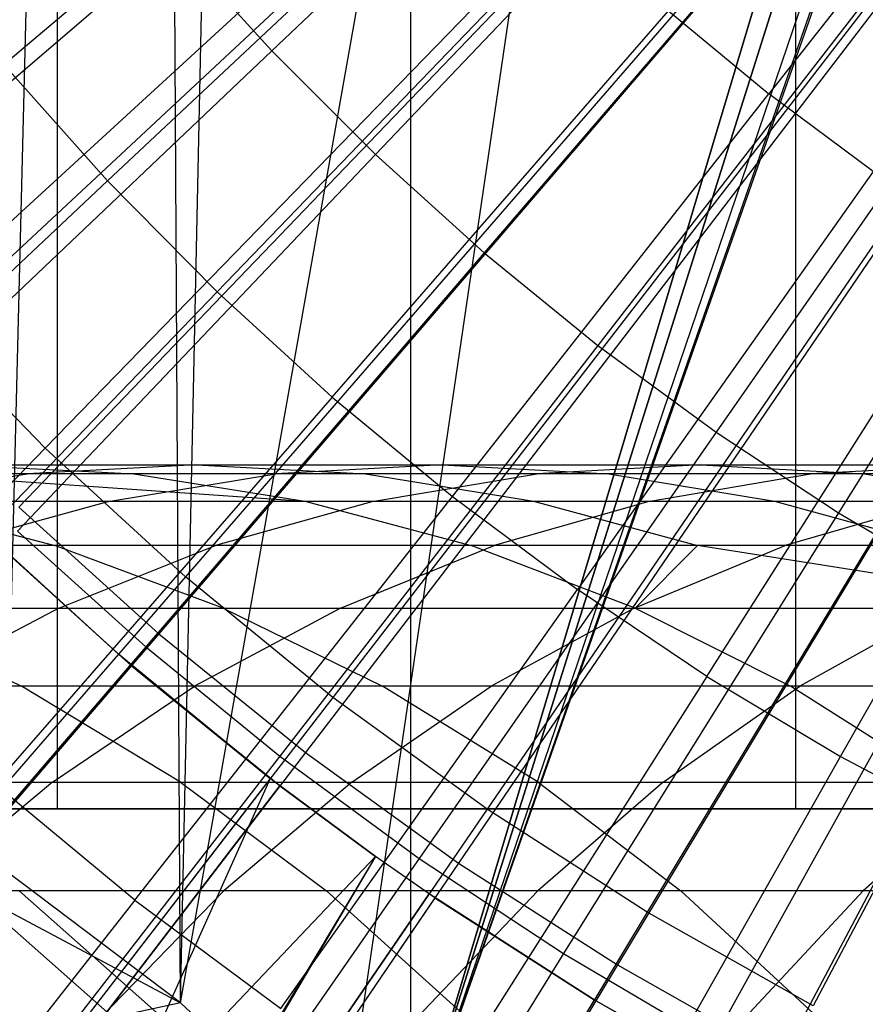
# Model space of a CAD drawing. Extents: x 0.1 to 12.1, y -6 to 6.
# Tile 89 of 256: x 5.377 to 5.623, y -0.857 to -0.57. Entities that reach past the tile are written whole.
import ezdxf

# ---------------------------------------------------------------- set-up
doc = ezdxf.new("R2010")
doc.units = 0
doc.header["$LTSCALE"] = 2.54
doc.layers.get('0').update_dxf_attribs({"linetype": 'CONTINUOUS'})

# ---------------------------------------------------------------- blocks, each defined once
blk = doc.blocks.new('DROPS_COLOR_B-11195_STL')
at = {"color": 0}
for p, q in [((5.42379, -0.85646, 50.97723), (5.73517, 0.89999, 50.9522)), ((5.42379, -0.85646, 50.97723), (5.73517, 0.89999, 50.9522)), ((5.47077, -0.90001, 50.97241), (5.73517, 0.89999, 50.9522)), ((5.47077, -0.90001, 50.97241), (5.73517, 0.89999, 50.9522)), ((5.49074, -0.9, 39.97526), (5.49074, 0.9, 39.97526)), ((5.49074, -0.9, 39.97526), (5.49074, 0.9, 39.97526)), ((5.49074, -0.9, 47.89384), (5.49074, 0.9, 47.89384)), ((5.49074, -0.9, 47.89384), (5.49074, 0.9, 47.89384)), ((5.42379, -0.85646, 50.97723), (5.46099, 0.89016, 50.97338)), ((5.42379, -0.85646, 50.97723), (5.46099, 0.89016, 50.97338)), ((5.37269, -0.81789, 50.9829), (5.41397, 0.84839, 50.97828)), ((5.37269, -0.81789, 50.9829), (5.41397, 0.84839, 50.97828)), ((5.42379, -0.85646, 50.97723), (5.41397, 0.84839, 50.97828)), ((5.42379, -0.85646, 50.97723), (5.41397, 0.84839, 50.97828)), ((5.76, 0, 47.92328), (5.49074, -0.9, 47.89384)), ((5.49074, -0.9, 39.97526), (5.76, 0, 39.94582)), ((5.49074, -0.9, 39.97526), (5.76, 0, 39.94582)), ((5.76, 0, 47.92328), (5.49074, -0.9, 47.89384)), ((5.38796, 0, 20.62866), (5.38796, -0.8, 20.62866)), ((5.38796, 0, 20.62866), (5.38796, -0.8, 20.62866)), ((5.38796, 0, 33.26656), (5.38796, -0.8, 33.26656)), ((5.38796, 0, 33.26656), (5.38796, -0.8, 33.26656)), ((5.60256, 0, 20.53976), (5.60256, -0.8, 20.53976)), ((5.60256, 0, 20.53976), (5.60256, -0.8, 20.53976)), ((5.60256, 0, 33.35545), (5.60256, -0.8, 33.35545)), ((5.60256, 0, 33.35545), (5.60256, -0.8, 33.35545)), ((5.49074, -0.9, 47.89384), (5.76255, -0.039, 47.92347)), ((5.49074, -0.9, 47.89384), (5.76255, -0.039, 47.92347)), ((5.76258, -0.03927, 39.94562), (5.49074, -0.9, 39.97526)), ((5.76258, -0.03927, 39.94562), (5.49074, -0.9, 39.97526)), ((5.77022, -0.07765, 47.92404), (5.49074, -0.9, 47.89384)), ((5.77022, -0.07765, 47.92404), (5.49074, -0.9, 47.89384)), ((5.77022, -0.07765, 39.94506), (5.49074, -0.9, 39.97526)), ((5.77022, -0.07765, 39.94506), (5.49074, -0.9, 39.97526)), ((5.77394, -0.09039, 47.92431), (5.49074, -0.9, 47.89384)), ((5.77394, -0.09039, 47.92431), (5.49074, -0.9, 47.89384)), ((5.77464, -0.09258, 39.94474), (5.49074, -0.9, 39.97526)), ((5.77464, -0.09258, 39.94474), (5.49074, -0.9, 39.97526)), ((5.58207, -0.43864, 1.86697), (5.34587, -0.65542, 1.92723)), ((5.58207, -0.43864, 1.86697), (5.34587, -0.65542, 1.92723)), ((5.60789, -0.46521, 1.86697), (5.38445, -0.69512, 1.92723)), ((5.60789, -0.46521, 1.86697), (5.38445, -0.69512, 1.92723)), ((5.68663, -0.4752, 13.89768), (5.59483, -0.59203, 13.86834)), ((5.68663, -0.4752, 13.89768), (5.59483, -0.59203, 13.86834)), ((5.55946, -0.47584, 13.79951), (5.45031, -0.57959, 13.76702)), ((5.55946, -0.47584, 13.79951), (5.45031, -0.57959, 13.76702)), ((5.3724, -0.58357, 13.83503), (5.48596, -0.4872, 13.86834)), ((5.3724, -0.58357, 13.83503), (5.48596, -0.4872, 13.86834)), ((5.63518, -0.49027, 1.86697), (5.42524, -0.73255, 1.92723)), ((5.63518, -0.49027, 1.86697), (5.42524, -0.73255, 1.92723)), ((5.5842, -0.50058, 13.79951), (5.48045, -0.60972, 13.76702)), ((5.5842, -0.50058, 13.79951), (5.48045, -0.60972, 13.76702)), ((5.40259, -0.61739, 13.83503), (5.51117, -0.51542, 13.86834)), ((5.40259, -0.61739, 13.83503), (5.51117, -0.51542, 13.86834)), ((5.66386, -0.51372, 1.86697), (5.4681, -0.76759, 1.92723)), ((5.66386, -0.51372, 1.86697), (5.4681, -0.76759, 1.92723)), ((5.61017, -0.52404, 13.79951), (5.51208, -0.6383, 13.76702)), ((5.61017, -0.52404, 13.79951), (5.51208, -0.6383, 13.76702)), ((5.69384, -0.5355, 1.86697), (5.51288, -0.80013, 1.92723)), ((5.69384, -0.5355, 1.86697), (5.51288, -0.80013, 1.92723)), ((5.53776, -0.54235, 13.86834), (5.43444, -0.64964, 13.83503)), ((5.53776, -0.54235, 13.86834), (5.43444, -0.64964, 13.83503)), ((5.63728, -0.54615, 13.79951), (5.54511, -0.66523, 13.76702)), ((5.63728, -0.54615, 13.79951), (5.54511, -0.66523, 13.76702)), ((5.42174, -0.54796, 13.76702), (5.30712, -0.64636, 13.73038)), ((5.42174, -0.54796, 13.76702), (5.30712, -0.64636, 13.73038)), ((5.42174, -0.54796, 13.76702), (5.45031, -0.57959, 13.76702)), ((5.42174, -0.54796, 13.76702), (5.45031, -0.57959, 13.76702)), ((5.72501, -0.55553, 1.86697), (5.55945, -0.83006, 1.92723)), ((5.72501, -0.55553, 1.86697), (5.55945, -0.83006, 1.92723)), ((5.66549, -0.56686, 13.79951), (5.57947, -0.69046, 13.76702)), ((5.66549, -0.56686, 13.79951), (5.57947, -0.69046, 13.76702)), ((5.46787, -0.68025, 13.83503), (5.56567, -0.56791, 13.86834)), ((5.46787, -0.68025, 13.83503), (5.56567, -0.56791, 13.86834)), ((5.56567, -0.56791, 13.86834), (5.59483, -0.59203, 13.86834)), ((5.56567, -0.56791, 13.86834), (5.59483, -0.59203, 13.86834)), ((5.75727, -0.57374, 1.86697), (5.60766, -0.85729, 1.92723)), ((5.75727, -0.57374, 1.86697), (5.60766, -0.85729, 1.92723)), ((5.45031, -0.57959, 13.76702), (5.34082, -0.68366, 13.73038)), ((5.45031, -0.57959, 13.76702), (5.34082, -0.68366, 13.73038)), ((5.45031, -0.57959, 13.76702), (5.48045, -0.60972, 13.76702)), ((5.45031, -0.57959, 13.76702), (5.48045, -0.60972, 13.76702)), ((5.3724, -0.58357, 13.83503), (5.40259, -0.61739, 13.83503)), ((5.3724, -0.58357, 13.83503), (5.40259, -0.61739, 13.83503)), ((5.69471, -0.58612, 13.79951), (5.61505, -0.71391, 13.76702)), ((5.69471, -0.58612, 13.79951), (5.61505, -0.71391, 13.76702)), ((5.5028, -0.70915, 13.83503), (5.59483, -0.59203, 13.86834)), ((5.5028, -0.70915, 13.83503), (5.59483, -0.59203, 13.86834)), ((5.62516, -0.61466, 13.86834), (5.59483, -0.59203, 13.86834)), ((5.62516, -0.61466, 13.86834), (5.59483, -0.59203, 13.86834)), ((5.48045, -0.60972, 13.76702), (5.37637, -0.71921, 13.73038)), ((5.48045, -0.60972, 13.76702), (5.37637, -0.71921, 13.73038)), ((5.48045, -0.60972, 13.76702), (5.51208, -0.6383, 13.76702)), ((5.48045, -0.60972, 13.76702), (5.51208, -0.6383, 13.76702)), ((5.62516, -0.61466, 13.86834), (5.53913, -0.73625, 13.83503)), ((5.62516, -0.61466, 13.86834), (5.53913, -0.73625, 13.83503)), ((5.29375, -0.71959, 13.79774), (5.40259, -0.61739, 13.83503)), ((5.29375, -0.71959, 13.79774), (5.40259, -0.61739, 13.83503)), ((5.40259, -0.61739, 13.83503), (5.43444, -0.64964, 13.83503)), ((5.40259, -0.61739, 13.83503), (5.43444, -0.64964, 13.83503)), ((5.57678, -0.76149, 13.83503), (5.65659, -0.63573, 13.86834)), ((5.57678, -0.76149, 13.83503), (5.65659, -0.63573, 13.86834)), ((5.51208, -0.6383, 13.76702), (5.41368, -0.75292, 13.73038)), ((5.51208, -0.6383, 13.76702), (5.41368, -0.75292, 13.73038)), ((5.51208, -0.6383, 13.76702), (5.54511, -0.66523, 13.76702)), ((5.51208, -0.6383, 13.76702), (5.54511, -0.66523, 13.76702)), ((5.33087, -0.75719, 13.79774), (5.43444, -0.64964, 13.83503)), ((5.33087, -0.75719, 13.79774), (5.43444, -0.64964, 13.83503)), ((5.46787, -0.68025, 13.83503), (5.43444, -0.64964, 13.83503)), ((5.46787, -0.68025, 13.83503), (5.43444, -0.64964, 13.83503)), ((5.38445, -0.69512, 1.92723), (5.34587, -0.65542, 1.92723)), ((5.38445, -0.69512, 1.92723), (5.34587, -0.65542, 1.92723)), ((5.61565, -0.78481, 13.83503), (5.68904, -0.6552, 13.86834)), ((5.61565, -0.78481, 13.83503), (5.68904, -0.6552, 13.86834)), ((5.54511, -0.66523, 13.76702), (5.45264, -0.78469, 13.73038)), ((5.54511, -0.66523, 13.76702), (5.45264, -0.78469, 13.73038)), ((5.54511, -0.66523, 13.76702), (5.57947, -0.69046, 13.76702)), ((5.54511, -0.66523, 13.76702), (5.57947, -0.69046, 13.76702)), ((5.46787, -0.68025, 13.83503), (5.36984, -0.79287, 13.79774)), ((5.46787, -0.68025, 13.83503), (5.36984, -0.79287, 13.79774)), ((5.46787, -0.68025, 13.83503), (5.5028, -0.70915, 13.83503)), ((5.46787, -0.68025, 13.83503), (5.5028, -0.70915, 13.83503)), ((5.57947, -0.69046, 13.76702), (5.49317, -0.81445, 13.73038)), ((5.57947, -0.69046, 13.76702), (5.49317, -0.81445, 13.73038)), ((5.57947, -0.69046, 13.76702), (5.61505, -0.71391, 13.76702)), ((5.57947, -0.69046, 13.76702), (5.61505, -0.71391, 13.76702)), ((5.38445, -0.69512, 1.92723), (5.16369, -0.92228, 2.00512)), ((5.38445, -0.69512, 1.92723), (5.16369, -0.92228, 2.00512)), ((5.42524, -0.73255, 1.92723), (5.38445, -0.69512, 1.92723)), ((5.42524, -0.73255, 1.92723), (5.38445, -0.69512, 1.92723)), ((5.3604, -0.70001, 54.90038), (5.42836, -0.70001, 55.02908)), ((5.3604, -0.70001, 54.90038), (5.42836, -0.70001, 55.02908)), ((5.3604, -0.70001, 54.90038), (5.41026, -0.70263, 54.87491)), ((5.3604, -0.70001, 54.90038), (5.41026, -0.70263, 54.87491)), ((5.42836, -0.70001, 55.02908), (5.37922, -0.70263, 55.05591)), ((5.42836, -0.70001, 55.02908), (5.37922, -0.70263, 55.05591)), ((5.42836, -0.70001, 55.02908), (5.49986, -0.70001, 55.15585)), ((5.42836, -0.70001, 55.02908), (5.49986, -0.70001, 55.15585)), ((5.42836, -0.70001, 55.02908), (5.47751, -0.70263, 55.00225)), ((5.42836, -0.70001, 55.02908), (5.47751, -0.70263, 55.00225)), ((5.49986, -0.70001, 55.15585), (5.45147, -0.70263, 55.18402)), ((5.49986, -0.70001, 55.15585), (5.45147, -0.70263, 55.18402)), ((5.49986, -0.70001, 55.15585), (5.57503, -0.70001, 55.28093)), ((5.49986, -0.70001, 55.15585), (5.57503, -0.70001, 55.28093)), ((5.49986, -0.70001, 55.15585), (5.54825, -0.70263, 55.12769)), ((5.49986, -0.70001, 55.15585), (5.54825, -0.70263, 55.12769)), ((5.57503, -0.70001, 55.28093), (5.52744, -0.70263, 55.31042)), ((5.57503, -0.70001, 55.28093), (5.52744, -0.70263, 55.31042)), ((5.57503, -0.70001, 55.28093), (5.65363, -0.70001, 55.40389)), ((5.57503, -0.70001, 55.28093), (5.65363, -0.70001, 55.40389)), ((5.57503, -0.70001, 55.28093), (5.62263, -0.70263, 55.25144)), ((5.57503, -0.70001, 55.28093), (5.62263, -0.70263, 55.25144)), ((5.65363, -0.70001, 55.40389), (5.60686, -0.70263, 55.43467)), ((5.65363, -0.70001, 55.40389), (5.60686, -0.70263, 55.43467)), ((5.37922, -0.70263, 55.05591), (5.31054, -0.70263, 54.92584)), ((5.37922, -0.70263, 55.05591), (5.31054, -0.70263, 54.92584)), ((5.33029, -0.7105, 55.08262), (5.37922, -0.70263, 55.05591)), ((5.33029, -0.7105, 55.08262), (5.37922, -0.70263, 55.05591)), ((5.41026, -0.70263, 54.87491), (5.34668, -0.70263, 54.74602)), ((5.34668, -0.70263, 54.74602), (5.45991, -0.7105, 54.84955)), ((5.34668, -0.70263, 54.74602), (5.45991, -0.7105, 54.84955)), ((5.41026, -0.70263, 54.87491), (5.34668, -0.70263, 54.74602)), ((5.45147, -0.70263, 55.18402), (5.37922, -0.70263, 55.05591)), ((5.45147, -0.70263, 55.18402), (5.37922, -0.70263, 55.05591)), ((5.4033, -0.7105, 55.21206), (5.45147, -0.70263, 55.18402)), ((5.4033, -0.7105, 55.21206), (5.45147, -0.70263, 55.18402)), ((5.47751, -0.70263, 55.00225), (5.41026, -0.70263, 54.87491)), ((5.41026, -0.70263, 54.87491), (5.45991, -0.7105, 54.84955)), ((5.41026, -0.70263, 54.87491), (5.45991, -0.7105, 54.84955)), ((5.47751, -0.70263, 55.00225), (5.41026, -0.70263, 54.87491)), ((5.52744, -0.70263, 55.31042), (5.45147, -0.70263, 55.18402)), ((5.52744, -0.70263, 55.31042), (5.45147, -0.70263, 55.18402)), ((5.54825, -0.70263, 55.12769), (5.47751, -0.70263, 55.00225)), ((5.47751, -0.70263, 55.00225), (5.52643, -0.7105, 54.97554)), ((5.47751, -0.70263, 55.00225), (5.52643, -0.7105, 54.97554)), ((5.54825, -0.70263, 55.12769), (5.47751, -0.70263, 55.00225)), ((5.48006, -0.7105, 55.33978), (5.52744, -0.70263, 55.31042)), ((5.48006, -0.7105, 55.33978), (5.52744, -0.70263, 55.31042)), ((5.60686, -0.70263, 55.43467), (5.52744, -0.70263, 55.31042)), ((5.60686, -0.70263, 55.43467), (5.52744, -0.70263, 55.31042)), ((5.62263, -0.70263, 55.25144), (5.54825, -0.70263, 55.12769)), ((5.54825, -0.70263, 55.12769), (5.59642, -0.7105, 55.09964)), ((5.54825, -0.70263, 55.12769), (5.59642, -0.7105, 55.09964)), ((5.62263, -0.70263, 55.25144), (5.54825, -0.70263, 55.12769)), ((5.56031, -0.7105, 55.46533), (5.60686, -0.70263, 55.43467)), ((5.56031, -0.7105, 55.46533), (5.60686, -0.70263, 55.43467)), ((5.68978, -0.70263, 55.55684), (5.60686, -0.70263, 55.43467)), ((5.68978, -0.70263, 55.55684), (5.60686, -0.70263, 55.43467)), ((5.70039, -0.70263, 55.3731), (5.62263, -0.70263, 55.25144)), ((5.62263, -0.70263, 55.25144), (5.67001, -0.7105, 55.22208)), ((5.62263, -0.70263, 55.25144), (5.67001, -0.7105, 55.22208)), ((5.70039, -0.70263, 55.3731), (5.62263, -0.70263, 55.25144)), ((5.41055, -0.82654, 13.79774), (5.5028, -0.70915, 13.83503)), ((5.41055, -0.82654, 13.79774), (5.5028, -0.70915, 13.83503)), ((5.5028, -0.70915, 13.83503), (5.53913, -0.73625, 13.83503)), ((5.5028, -0.70915, 13.83503), (5.53913, -0.73625, 13.83503)), ((5.33029, -0.7105, 55.08262), (5.4033, -0.7105, 55.21206)), ((5.33029, -0.7105, 55.08262), (5.4033, -0.7105, 55.21206)), ((5.33762, -0.7105, 54.59284), (5.45991, -0.7105, 54.84955)), ((5.33762, -0.7105, 54.59284), (5.45991, -0.7105, 54.84955)), ((5.33762, -0.7105, 54.59284), (5.38724, -0.72343, 54.57083)), ((5.33762, -0.7105, 54.59284), (5.38724, -0.72343, 54.57083)), ((5.4033, -0.7105, 55.21206), (5.35638, -0.72343, 55.23937)), ((5.4033, -0.7105, 55.21206), (5.35638, -0.72343, 55.23937)), ((5.4033, -0.7105, 55.21206), (5.48006, -0.7105, 55.33978)), ((5.4033, -0.7105, 55.21206), (5.48006, -0.7105, 55.33978)), ((5.48006, -0.7105, 55.33978), (5.43391, -0.72343, 55.36837)), ((5.48006, -0.7105, 55.33978), (5.43391, -0.72343, 55.36837)), ((5.45991, -0.7105, 54.84955), (5.52643, -0.7105, 54.97554)), ((5.45991, -0.7105, 54.84955), (5.52643, -0.7105, 54.97554)), ((5.45991, -0.7105, 54.84955), (5.50825, -0.72343, 54.82486)), ((5.45991, -0.7105, 54.84955), (5.50825, -0.72343, 54.82486)), ((5.48006, -0.7105, 55.33978), (5.56031, -0.7105, 55.46533)), ((5.48006, -0.7105, 55.33978), (5.56031, -0.7105, 55.46533)), ((5.56031, -0.7105, 55.46533), (5.51497, -0.72343, 55.49518)), ((5.56031, -0.7105, 55.46533), (5.51497, -0.72343, 55.49518)), ((5.52643, -0.7105, 54.97554), (5.59642, -0.7105, 55.09964)), ((5.52643, -0.7105, 54.97554), (5.59642, -0.7105, 55.09964)), ((5.52643, -0.7105, 54.97554), (5.57408, -0.72343, 54.94953)), ((5.52643, -0.7105, 54.97554), (5.57408, -0.72343, 54.94953)), ((5.56031, -0.7105, 55.46533), (5.64408, -0.7105, 55.58876)), ((5.56031, -0.7105, 55.46533), (5.64408, -0.7105, 55.58876)), ((5.59642, -0.7105, 55.09964), (5.67001, -0.7105, 55.22208)), ((5.59642, -0.7105, 55.09964), (5.67001, -0.7105, 55.22208)), ((5.59642, -0.7105, 55.09964), (5.64334, -0.72343, 55.07233)), ((5.59642, -0.7105, 55.09964), (5.64334, -0.72343, 55.07233)), ((5.64408, -0.7105, 55.58876), (5.59958, -0.72343, 55.61985)), ((5.64408, -0.7105, 55.58876), (5.59958, -0.72343, 55.61985)), ((5.61505, -0.71391, 13.76702), (5.53515, -0.84211, 13.73038)), ((5.61505, -0.71391, 13.76702), (5.53515, -0.84211, 13.73038)), ((5.61505, -0.71391, 13.76702), (5.65178, -0.73553, 13.76702)), ((5.61505, -0.71391, 13.76702), (5.65178, -0.73553, 13.76702)), ((5.40572, -0.75508, 13.45288), (5.36368, -0.7165, 13.45288)), ((5.40572, -0.75508, 13.45288), (5.36368, -0.7165, 13.45288)), ((5.3684, -0.72106, 13.61623), (5.40572, -0.75508, 13.45288)), ((5.40954, -0.75838, 13.61623), (5.3684, -0.72106, 13.61623)), ((5.3684, -0.72106, 13.61623), (5.40572, -0.75508, 13.45288)), ((5.37637, -0.71921, 13.73038), (5.41368, -0.75292, 13.73038)), ((5.37637, -0.71921, 13.73038), (5.41368, -0.75292, 13.73038)), ((5.38724, -0.72343, 54.57083), (5.28007, -0.72343, 54.30991)), ((5.38724, -0.72343, 54.57083), (5.28007, -0.72343, 54.30991)), ((5.43391, -0.72343, 55.36837), (5.35638, -0.72343, 55.23937)), ((5.43391, -0.72343, 55.36837), (5.35638, -0.72343, 55.23937)), ((5.43619, -0.74162, 54.54913), (5.38724, -0.72343, 54.57083)), ((5.50825, -0.72343, 54.82486), (5.38724, -0.72343, 54.57083)), ((5.43619, -0.74162, 54.54913), (5.38724, -0.72343, 54.57083)), ((5.50825, -0.72343, 54.82486), (5.38724, -0.72343, 54.57083)), ((5.3884, -0.74162, 55.39656), (5.43391, -0.72343, 55.36837)), ((5.3884, -0.74162, 55.39656), (5.43391, -0.72343, 55.36837)), ((5.51497, -0.72343, 55.49518), (5.43391, -0.72343, 55.36837)), ((5.51497, -0.72343, 55.49518), (5.43391, -0.72343, 55.36837)), ((5.47025, -0.74162, 55.52462), (5.51497, -0.72343, 55.49518)), ((5.47025, -0.74162, 55.52462), (5.51497, -0.72343, 55.49518)), ((5.55593, -0.74162, 54.8005), (5.50825, -0.72343, 54.82486)), ((5.55593, -0.74162, 54.8005), (5.50825, -0.72343, 54.82486)), ((5.57408, -0.72343, 54.94953), (5.50825, -0.72343, 54.82486)), ((5.57408, -0.72343, 54.94953), (5.50825, -0.72343, 54.82486)), ((5.59958, -0.72343, 55.61985), (5.51497, -0.72343, 55.49518)), ((5.59958, -0.72343, 55.61985), (5.51497, -0.72343, 55.49518)), ((5.55569, -0.74162, 55.65051), (5.59958, -0.72343, 55.61985)), ((5.55569, -0.74162, 55.65051), (5.59958, -0.72343, 55.61985)), ((5.55593, -0.74162, 54.8005), (5.57408, -0.72343, 54.94953)), ((5.55593, -0.74162, 54.8005), (5.57408, -0.72343, 54.94953)), ((5.68961, -0.74162, 55.04539), (5.57408, -0.72343, 54.94953)), ((5.68961, -0.74162, 55.04539), (5.57408, -0.72343, 54.94953)), ((5.64334, -0.72343, 55.07233), (5.57408, -0.72343, 54.94953)), ((5.64334, -0.72343, 55.07233), (5.57408, -0.72343, 54.94953)), ((5.68759, -0.72343, 55.74215), (5.59958, -0.72343, 55.61985)), ((5.68759, -0.72343, 55.74215), (5.59958, -0.72343, 55.61985)), ((5.42524, -0.73255, 1.92723), (5.2178, -0.97195, 2.00512)), ((5.42524, -0.73255, 1.92723), (5.2178, -0.97195, 2.00512)), ((5.4681, -0.76759, 1.92723), (5.42524, -0.73255, 1.92723)), ((5.4681, -0.76759, 1.92723), (5.42524, -0.73255, 1.92723)), ((5.65178, -0.73553, 13.76702), (5.57847, -0.86762, 13.73038)), ((5.65178, -0.73553, 13.76702), (5.57847, -0.86762, 13.73038)), ((5.4529, -0.85813, 13.79774), (5.53913, -0.73625, 13.83503)), ((5.4529, -0.85813, 13.79774), (5.53913, -0.73625, 13.83503)), ((5.57678, -0.76149, 13.83503), (5.53913, -0.73625, 13.83503)), ((5.57678, -0.76149, 13.83503), (5.53913, -0.73625, 13.83503)), ((5.31011, -0.74162, 55.26631), (5.3884, -0.74162, 55.39656)), ((5.31011, -0.74162, 55.26631), (5.3884, -0.74162, 55.39656)), ((5.33013, -0.74162, 54.29093), (5.43619, -0.74162, 54.54913)), ((5.33013, -0.74162, 54.29093), (5.43619, -0.74162, 54.54913)), ((5.33013, -0.74162, 54.29093), (5.37754, -0.76432, 54.27295)), ((5.33013, -0.74162, 54.29093), (5.37754, -0.76432, 54.27295)), ((5.3884, -0.74162, 55.39656), (5.34529, -0.76432, 55.42327)), ((5.3884, -0.74162, 55.39656), (5.34529, -0.76432, 55.42327)), ((5.3884, -0.74162, 55.39656), (5.47025, -0.74162, 55.52462)), ((5.3884, -0.74162, 55.39656), (5.47025, -0.74162, 55.52462)), ((5.47025, -0.74162, 55.52462), (5.4279, -0.76432, 55.5525)), ((5.47025, -0.74162, 55.52462), (5.4279, -0.76432, 55.5525)), ((5.43619, -0.74162, 54.54913), (5.55593, -0.74162, 54.8005)), ((5.43619, -0.74162, 54.54913), (5.55593, -0.74162, 54.8005)), ((5.43619, -0.74162, 54.54913), (5.48254, -0.76432, 54.52857)), ((5.43619, -0.74162, 54.54913), (5.48254, -0.76432, 54.52857)), ((5.47025, -0.74162, 55.52462), (5.55569, -0.74162, 55.65051)), ((5.47025, -0.74162, 55.52462), (5.55569, -0.74162, 55.65051)), ((5.55569, -0.74162, 55.65051), (5.51413, -0.76432, 55.67955)), ((5.55569, -0.74162, 55.65051), (5.51413, -0.76432, 55.67955)), ((5.55569, -0.74162, 55.65051), (5.64456, -0.74162, 55.77401)), ((5.55569, -0.74162, 55.65051), (5.64456, -0.74162, 55.77401)), ((5.55593, -0.74162, 54.8005), (5.68961, -0.74162, 55.04539)), ((5.55593, -0.74162, 54.8005), (5.68961, -0.74162, 55.04539)), ((5.55593, -0.74162, 54.8005), (5.60109, -0.76432, 54.77744)), ((5.55593, -0.74162, 54.8005), (5.60109, -0.76432, 54.77744)), ((5.64456, -0.74162, 55.77401), (5.60382, -0.76432, 55.80418)), ((5.64456, -0.74162, 55.77401), (5.60382, -0.76432, 55.80418)), ((5.41368, -0.75292, 13.73038), (5.31494, -0.86793, 13.68953)), ((5.41368, -0.75292, 13.73038), (5.31494, -0.86793, 13.68953)), ((5.41368, -0.75292, 13.73038), (5.45264, -0.78469, 13.73038)), ((5.41368, -0.75292, 13.73038), (5.45264, -0.78469, 13.73038)), ((5.40572, -0.75508, 13.45288), (5.19854, -0.99417, 13.37336)), ((5.40572, -0.75508, 13.45288), (5.19854, -0.99417, 13.37336)), ((5.40954, -0.75838, 13.61623), (5.40572, -0.75508, 13.45288)), ((5.44989, -0.7912, 13.45288), (5.40572, -0.75508, 13.45288)), ((5.40954, -0.75838, 13.61623), (5.40572, -0.75508, 13.45288)), ((5.44989, -0.7912, 13.45288), (5.40572, -0.75508, 13.45288)), ((5.40954, -0.75838, 13.61623), (5.44989, -0.7912, 13.45288)), ((5.45269, -0.79336, 13.61623), (5.40954, -0.75838, 13.61623)), ((5.40954, -0.75838, 13.61623), (5.44989, -0.7912, 13.45288)), ((5.57678, -0.76149, 13.83503), (5.49678, -0.88755, 13.79774)), ((5.57678, -0.76149, 13.83503), (5.49678, -0.88755, 13.79774)), ((5.57678, -0.76149, 13.83503), (5.61565, -0.78481, 13.83503)), ((5.57678, -0.76149, 13.83503), (5.61565, -0.78481, 13.83503)), ((5.37754, -0.76432, 54.27295), (5.28648, -0.76432, 54.01132)), ((5.37754, -0.76432, 54.27295), (5.28648, -0.76432, 54.01132)), ((5.4279, -0.76432, 55.5525), (5.34529, -0.76432, 55.42327)), ((5.4279, -0.76432, 55.5525), (5.34529, -0.76432, 55.42327)), ((5.42378, -0.79228, 54.25542), (5.37754, -0.76432, 54.27295)), ((5.48254, -0.76432, 54.52857), (5.37754, -0.76432, 54.27295)), ((5.42378, -0.79228, 54.25542), (5.37754, -0.76432, 54.27295)), ((5.48254, -0.76432, 54.52857), (5.37754, -0.76432, 54.27295)), ((5.3866, -0.79228, 55.57969), (5.4279, -0.76432, 55.5525)), ((5.3866, -0.79228, 55.57969), (5.4279, -0.76432, 55.5525)), ((5.51413, -0.76432, 55.67955), (5.4279, -0.76432, 55.5525)), ((5.51413, -0.76432, 55.67955), (5.4279, -0.76432, 55.5525)), ((5.47359, -0.79228, 55.70787), (5.51413, -0.76432, 55.67955)), ((5.47359, -0.79228, 55.70787), (5.51413, -0.76432, 55.67955)), ((5.52774, -0.79228, 54.50853), (5.48254, -0.76432, 54.52857)), ((5.60109, -0.76432, 54.77744), (5.48254, -0.76432, 54.52857)), ((5.52774, -0.79228, 54.50853), (5.48254, -0.76432, 54.52857)), ((5.60109, -0.76432, 54.77744), (5.48254, -0.76432, 54.52857)), ((5.60382, -0.76432, 55.80418), (5.51413, -0.76432, 55.67955)), ((5.60382, -0.76432, 55.80418), (5.51413, -0.76432, 55.67955)), ((5.56408, -0.79228, 55.83361), (5.60382, -0.76432, 55.80418)), ((5.56408, -0.79228, 55.83361), (5.60382, -0.76432, 55.80418)), ((5.64512, -0.79228, 54.75494), (5.60109, -0.76432, 54.77744)), ((5.73343, -0.76432, 55.01989), (5.60109, -0.76432, 54.77744)), ((5.64512, -0.79228, 54.75494), (5.60109, -0.76432, 54.77744)), ((5.73343, -0.76432, 55.01989), (5.60109, -0.76432, 54.77744)), ((5.69682, -0.76432, 55.92621), (5.60382, -0.76432, 55.80418)), ((5.69682, -0.76432, 55.92621), (5.60382, -0.76432, 55.80418)), ((5.4681, -0.76759, 1.92723), (5.27466, -1.01845, 2.00512)), ((5.4681, -0.76759, 1.92723), (5.27466, -1.01845, 2.00512)), ((5.51288, -0.80013, 1.92723), (5.4681, -0.76759, 1.92723)), ((5.51288, -0.80013, 1.92723), (5.4681, -0.76759, 1.92723)), ((5.45264, -0.78469, 13.73038), (5.35986, -0.90456, 13.68953)), ((5.45264, -0.78469, 13.73038), (5.35986, -0.90456, 13.68953)), ((5.45264, -0.78469, 13.73038), (5.49317, -0.81445, 13.73038)), ((5.45264, -0.78469, 13.73038), (5.49317, -0.81445, 13.73038)), ((5.54209, -0.91473, 13.79774), (5.61565, -0.78481, 13.83503)), ((5.54209, -0.91473, 13.79774), (5.61565, -0.78481, 13.83503)), ((5.61565, -0.78481, 13.83503), (5.65565, -0.80615, 13.83503)), ((5.61565, -0.78481, 13.83503), (5.65565, -0.80615, 13.83503)), ((5.44989, -0.7912, 13.45288), (5.2567, -1.04173, 13.37336)), ((5.44989, -0.7912, 13.45288), (5.2567, -1.04173, 13.37336)), ((5.30326, -0.79228, 55.44932), (5.3866, -0.79228, 55.57969)), ((5.30326, -0.79228, 55.44932), (5.3866, -0.79228, 55.57969)), ((5.44989, -0.7912, 13.45288), (5.31749, -1.08589, 13.37336)), ((5.44989, -0.7912, 13.45288), (5.31749, -1.08589, 13.37336)), ((5.33361, -0.79228, 53.99636), (5.42378, -0.79228, 54.25542)), ((5.33361, -0.79228, 53.99636), (5.42378, -0.79228, 54.25542)), ((5.3866, -0.79228, 55.57969), (5.34869, -0.82387, 55.60464)), ((5.3866, -0.79228, 55.57969), (5.34869, -0.82387, 55.60464)), ((5.41055, -0.82654, 13.79774), (5.36984, -0.79287, 13.79774)), ((5.41055, -0.82654, 13.79774), (5.36984, -0.79287, 13.79774)), ((5.3866, -0.79228, 55.57969), (5.47359, -0.79228, 55.70787)), ((5.3866, -0.79228, 55.57969), (5.47359, -0.79228, 55.70787)), ((5.42378, -0.79228, 54.25542), (5.52774, -0.79228, 54.50853)), ((5.42378, -0.79228, 54.25542), (5.52774, -0.79228, 54.50853)), ((5.42378, -0.79228, 54.25542), (5.46621, -0.82387, 54.23932)), ((5.42378, -0.79228, 54.25542), (5.46621, -0.82387, 54.23932)), ((5.47359, -0.79228, 55.70787), (5.43639, -0.82387, 55.73386)), ((5.47359, -0.79228, 55.70787), (5.43639, -0.82387, 55.73386)), ((5.45269, -0.79336, 13.61623), (5.44989, -0.7912, 13.45288)), ((5.48045, -0.81386, 13.45288), (5.44989, -0.7912, 13.45288)), ((5.45269, -0.79336, 13.61623), (5.44989, -0.7912, 13.45288)), ((5.48045, -0.81386, 13.45288), (5.44989, -0.7912, 13.45288)), ((5.47359, -0.79228, 55.70787), (5.56408, -0.79228, 55.83361)), ((5.47359, -0.79228, 55.70787), (5.56408, -0.79228, 55.83361)), ((5.56408, -0.79228, 55.83361), (5.5276, -0.82387, 55.86061)), ((5.56408, -0.79228, 55.83361), (5.5276, -0.82387, 55.86061)), ((5.52774, -0.79228, 54.50853), (5.64512, -0.79228, 54.75494)), ((5.52774, -0.79228, 54.50853), (5.64512, -0.79228, 54.75494)), ((5.52774, -0.79228, 54.50853), (5.56923, -0.82387, 54.49012)), ((5.52774, -0.79228, 54.50853), (5.56923, -0.82387, 54.49012)), ((5.56408, -0.79228, 55.83361), (5.6579, -0.79228, 55.95671)), ((5.56408, -0.79228, 55.83361), (5.6579, -0.79228, 55.95671)), ((5.6579, -0.79228, 55.95671), (5.62219, -0.82387, 55.98472)), ((5.6579, -0.79228, 55.95671), (5.62219, -0.82387, 55.98472)), ((5.45269, -0.79336, 13.61623), (5.48045, -0.81386, 13.45288)), ((5.48045, -0.81386, 13.61623), (5.45269, -0.79336, 13.61623)), ((5.45269, -0.79336, 13.61623), (5.48045, -0.81386, 13.45288)), ((5.18991, -0.8, 33.14519), (5.38796, -0.8, 33.26656)), ((5.38796, -0.8, 20.62866), (5.18991, -0.8, 20.75002)), ((5.38796, -0.8, 20.62866), (5.18991, -0.8, 20.75002)), ((5.18991, -0.8, 33.14519), (5.38796, -0.8, 33.26656)), ((5.62422, -0.8, 16.96663), (5.19176, -0.8, 17.02357)), ((5.19176, -0.8, 36.87165), (5.62422, -0.8, 36.92858)), ((5.62422, -0.8, 16.96663), (5.19176, -0.8, 17.02357)), ((5.19176, -0.8, 36.87165), (5.62422, -0.8, 36.92858)), ((5.51288, -0.80013, 1.92723), (5.33408, -1.06162, 2.00512)), ((5.51288, -0.80013, 1.92723), (5.33408, -1.06162, 2.00512)), ((5.38796, -0.8, 33.26656), (5.60256, -0.8, 33.35545)), ((5.60256, -0.8, 20.53976), (5.38796, -0.8, 20.62866)), ((5.60256, -0.8, 20.53976), (5.38796, -0.8, 20.62866)), ((5.38796, -0.8, 33.26656), (5.60256, -0.8, 33.35545)), ((5.55945, -0.83006, 1.92723), (5.51288, -0.80013, 1.92723)), ((5.55945, -0.83006, 1.92723), (5.51288, -0.80013, 1.92723)), ((5.60256, -0.8, 33.35545), (5.82843, -0.8, 33.40967)), ((5.82843, -0.8, 20.48554), (5.60256, -0.8, 20.53976)), ((5.82843, -0.8, 20.48554), (5.60256, -0.8, 20.53976)), ((5.60256, -0.8, 33.35545), (5.82843, -0.8, 33.40967)), ((5.48045, -0.81386, 13.45288), (5.31749, -1.08589, 13.37336)), ((5.48045, -0.81386, 13.45288), (5.31749, -1.08589, 13.37336)), ((5.49317, -0.81445, 13.73038), (5.40657, -0.93886, 13.68953)), ((5.49317, -0.81445, 13.73038), (5.40657, -0.93886, 13.68953)), ((5.48045, -0.81386, 13.61623), (5.48045, -0.81386, 13.45288)), ((5.48045, -0.81386, 13.61623), (5.48045, -0.81386, 13.45288)), ((5.49772, -0.82588, 13.61623), (5.48045, -0.81386, 13.61623)), ((5.49605, -0.82474, 13.45288), (5.48045, -0.81386, 13.45288)), ((5.49605, -0.82474, 13.45288), (5.48045, -0.81386, 13.45288)), ((5.49317, -0.81445, 13.73038), (5.53515, -0.84211, 13.73038)), ((5.49317, -0.81445, 13.73038), (5.53515, -0.84211, 13.73038)), ((5.42379, -0.85646, 50.97723), (5.37269, -0.81789, 50.9829)), ((5.42379, -0.85646, 50.97723), (5.37269, -0.81789, 50.9829)), ((5.31749, -1.08589, 13.37336), (5.49605, -0.82474, 13.45288)), ((5.31749, -1.08589, 13.37336), (5.49605, -0.82474, 13.45288)), ((5.43639, -0.82387, 55.73386), (5.34869, -0.82387, 55.60464)), ((5.43639, -0.82387, 55.73386), (5.34869, -0.82387, 55.60464)), ((5.36256, -0.82387, 51.04178), (5.42379, -0.85646, 50.97723)), ((5.40423, -0.86072, 51.05457), (5.36256, -0.82387, 51.04178)), ((5.40423, -0.86072, 51.05457), (5.36256, -0.82387, 51.04178)), ((5.36256, -0.82387, 51.04178), (5.42379, -0.85646, 50.97723)), ((5.41842, -0.86072, 53.96944), (5.37687, -0.82387, 53.98263)), ((5.46621, -0.82387, 54.23932), (5.37687, -0.82387, 53.98263)), ((5.41842, -0.86072, 53.96944), (5.37687, -0.82387, 53.98263)), ((5.46621, -0.82387, 54.23932), (5.37687, -0.82387, 53.98263)), ((5.40065, -0.86072, 55.75883), (5.43639, -0.82387, 55.73386)), ((5.40065, -0.86072, 55.75883), (5.43639, -0.82387, 55.73386)), ((5.5276, -0.82387, 55.86061), (5.43639, -0.82387, 55.73386)), ((5.5276, -0.82387, 55.86061), (5.43639, -0.82387, 55.73386)), ((5.56923, -0.82387, 54.49012), (5.46621, -0.82387, 54.23932)), ((5.46621, -0.82387, 54.23932), (5.50697, -0.86072, 54.22387)), ((5.46621, -0.82387, 54.23932), (5.50697, -0.86072, 54.22387)), ((5.56923, -0.82387, 54.49012), (5.46621, -0.82387, 54.23932)), ((5.49257, -0.86072, 55.88655), (5.5276, -0.82387, 55.86061)), ((5.49257, -0.86072, 55.88655), (5.5276, -0.82387, 55.86061)), ((5.49772, -0.82588, 13.61623), (5.49605, -0.82474, 13.45288)), ((5.54406, -0.85559, 13.45288), (5.49605, -0.82474, 13.45288)), ((5.49772, -0.82588, 13.61623), (5.49605, -0.82474, 13.45288)), ((5.54406, -0.85559, 13.45288), (5.49605, -0.82474, 13.45288)), ((5.62219, -0.82387, 55.98472), (5.5276, -0.82387, 55.86061)), ((5.62219, -0.82387, 55.98472), (5.5276, -0.82387, 55.86061)), ((5.60908, -0.86072, 54.47245), (5.56923, -0.82387, 54.49012)), ((5.68554, -0.82387, 54.7343), (5.56923, -0.82387, 54.49012)), ((5.60908, -0.86072, 54.47245), (5.56923, -0.82387, 54.49012)), ((5.68554, -0.82387, 54.7343), (5.56923, -0.82387, 54.49012)), ((5.58788, -0.86072, 56.01161), (5.62219, -0.82387, 55.98472)), ((5.58788, -0.86072, 56.01161), (5.62219, -0.82387, 55.98472)), ((5.72014, -0.82387, 56.10618), (5.62219, -0.82387, 55.98472)), ((5.72014, -0.82387, 56.10618), (5.62219, -0.82387, 55.98472)), ((5.41055, -0.82654, 13.79774), (5.31808, -0.94422, 13.75643)), ((5.41055, -0.82654, 13.79774), (5.31808, -0.94422, 13.75643)), ((5.41055, -0.82654, 13.79774), (5.4529, -0.85813, 13.79774)), ((5.41055, -0.82654, 13.79774), (5.4529, -0.85813, 13.79774)), ((5.49772, -0.82588, 13.61623), (5.54406, -0.85559, 13.45288)), ((5.54449, -0.85585, 13.61623), (5.49772, -0.82588, 13.61623)), ((5.49772, -0.82588, 13.61623), (5.54406, -0.85559, 13.45288)), ((5.55945, -0.83006, 1.92723), (5.39587, -1.10133, 2.00512)), ((5.55945, -0.83006, 1.92723), (5.39587, -1.10133, 2.00512)), ((5.60766, -0.85729, 1.92723), (5.55945, -0.83006, 1.92723)), ((5.60766, -0.85729, 1.92723), (5.55945, -0.83006, 1.92723)), ((5.53515, -0.84211, 13.73038), (5.45496, -0.97075, 13.68953)), ((5.53515, -0.84211, 13.73038), (5.45496, -0.97075, 13.68953)), ((5.53515, -0.84211, 13.73038), (5.57847, -0.86762, 13.73038)), ((5.53515, -0.84211, 13.73038), (5.57847, -0.86762, 13.73038)), ((5.54406, -0.85559, 13.45288), (5.38069, -1.12651, 13.37336)), ((5.54406, -0.85559, 13.45288), (5.38069, -1.12651, 13.37336)), ((5.54449, -0.85585, 13.61623), (5.54406, -0.85559, 13.45288)), ((5.54449, -0.85585, 13.61623), (5.54406, -0.85559, 13.45288)), ((5.59374, -0.88365, 13.45288), (5.54406, -0.85559, 13.45288)), ((5.59374, -0.88365, 13.45288), (5.54406, -0.85559, 13.45288)), ((5.59285, -0.88318, 13.61623), (5.54449, -0.85585, 13.61623)), ((5.42379, -0.85646, 50.97723), (5.40423, -0.86072, 51.05457)), ((5.42379, -0.85646, 50.97723), (5.40423, -0.86072, 51.05457)), ((5.47077, -0.90001, 50.97241), (5.42379, -0.85646, 50.97723)), ((5.47077, -0.90001, 50.97241), (5.42379, -0.85646, 50.97723))]:
    blk.add_line(p, q, dxfattribs=at)
blk = doc.blocks.new('GROUP_1')
at = {"color": 0}
for p, q in [((5.51766, 5.54738, 0.03637), (5.27831, 5.32412, 0.08172)), ((5.51766, 5.54738, 0.03637), (5.27831, 5.32412, 0.08172)), ((5.54341, 5.52127, 0.03637), (5.31684, 5.28505, 0.08172)), ((5.54341, 5.52127, 0.03637), (5.31684, 5.28505, 0.08172)), ((5.57057, 5.49663, 0.03637), (5.35748, 5.24819, 0.08172)), ((5.57057, 5.49663, 0.03637), (5.35748, 5.24819, 0.08172)), ((5.59906, 5.47354, 0.03637), (5.4001, 5.21364, 0.08172)), ((5.59906, 5.47354, 0.03637), (5.4001, 5.21364, 0.08172)), ((5.62878, 5.45206, 0.03637), (5.44458, 5.18151, 0.08172)), ((5.62878, 5.45206, 0.03637), (5.44458, 5.18151, 0.08172)), ((5.65966, 5.43228, 0.03637), (5.49078, 5.1519, 0.08172)), ((5.65966, 5.43228, 0.03637), (5.49078, 5.1519, 0.08172)), ((5.69159, 5.41424, 0.03637), (5.53855, 5.12491, 0.08172)), ((5.69159, 5.41424, 0.03637), (5.53855, 5.12491, 0.08172)), ((5.31684, 5.28505, 0.08172), (5.35748, 5.24819, 0.08172)), ((5.31684, 5.28505, 0.08172), (5.35748, 5.24819, 0.08172)), ((5.34954, 5.23893, 11.91623), (5.3084, 5.27625, 11.91623)), ((5.35748, 5.24819, 0.08172), (5.14634, 5.00202, 0.14503)), ((5.35748, 5.24819, 0.08172), (5.14634, 5.00202, 0.14503)), ((5.35748, 5.24819, 0.08172), (5.4001, 5.21364, 0.08172)), ((5.35748, 5.24819, 0.08172), (5.4001, 5.21364, 0.08172)), ((5.13849, 4.99286, 11.85225), (5.34954, 5.23893, 11.91623)), ((5.13849, 4.99286, 11.85225), (5.34954, 5.23893, 11.91623)), ((5.39269, 5.20395, 11.91623), (5.34954, 5.23893, 11.91623)), ((5.4001, 5.21364, 0.08172), (5.20297, 4.95611, 0.14503)), ((5.4001, 5.21364, 0.08172), (5.20297, 4.95611, 0.14503)), ((5.4001, 5.21364, 0.08172), (5.44458, 5.18151, 0.08172)), ((5.4001, 5.21364, 0.08172), (5.44458, 5.18151, 0.08172)), ((5.19564, 4.94653, 11.85225), (5.39269, 5.20395, 11.91623)), ((5.19564, 4.94653, 11.85225), (5.39269, 5.20395, 11.91623)), ((5.42045, 5.18345, 11.91623), (5.39269, 5.20395, 11.91623)), ((5.42045, 5.18345, 11.91623), (5.19564, 4.94653, 11.85225)), ((5.42045, 5.18345, 11.91623), (5.19564, 4.94653, 11.85225)), ((5.42045, 5.18345, 11.91623), (5.25528, 4.90346, 11.85225)), ((5.42045, 5.18345, 11.91623), (5.25528, 4.90346, 11.85225)), ((5.43772, 5.17143, 11.91623), (5.42045, 5.18345, 11.91623)), ((5.44458, 5.18151, 0.08172), (5.26207, 4.91343, 0.14503)), ((5.44458, 5.18151, 0.08172), (5.26207, 4.91343, 0.14503)), ((5.44458, 5.18151, 0.08172), (5.49078, 5.1519, 0.08172)), ((5.44458, 5.18151, 0.08172), (5.49078, 5.1519, 0.08172)), ((5.43772, 5.17143, 11.91623), (5.25528, 4.90346, 11.85225)), ((5.43772, 5.17143, 11.91623), (5.25528, 4.90346, 11.85225)), ((5.48449, 5.14146, 11.91623), (5.43772, 5.17143, 11.91623)), ((5.49078, 5.1519, 0.08172), (5.32345, 4.87409, 0.14503)), ((5.49078, 5.1519, 0.08172), (5.32345, 4.87409, 0.14503)), ((5.49078, 5.1519, 0.08172), (5.53855, 5.12491, 0.08172)), ((5.49078, 5.1519, 0.08172), (5.53855, 5.12491, 0.08172)), ((5.48449, 5.14146, 11.91623), (5.31722, 4.86376, 11.85225)), ((5.48449, 5.14146, 11.91623), (5.31722, 4.86376, 11.85225)), ((5.53285, 5.11413, 11.91623), (5.48449, 5.14146, 11.91623))]:
    blk.add_line(p, q, dxfattribs=at)
blk.add_blockref('DROPS_COLOR_B-11195_STL', (-0.06, 5.99731, -1.7), dxfattribs=at)

msp = doc.modelspace()

# ---------------------------------------------------------------- block references
at = {"color": 0}
msp.add_blockref('GROUP_1', (0.06, -5.99731, 1.7), dxfattribs=at)

doc.saveas('drawing.dxf')
